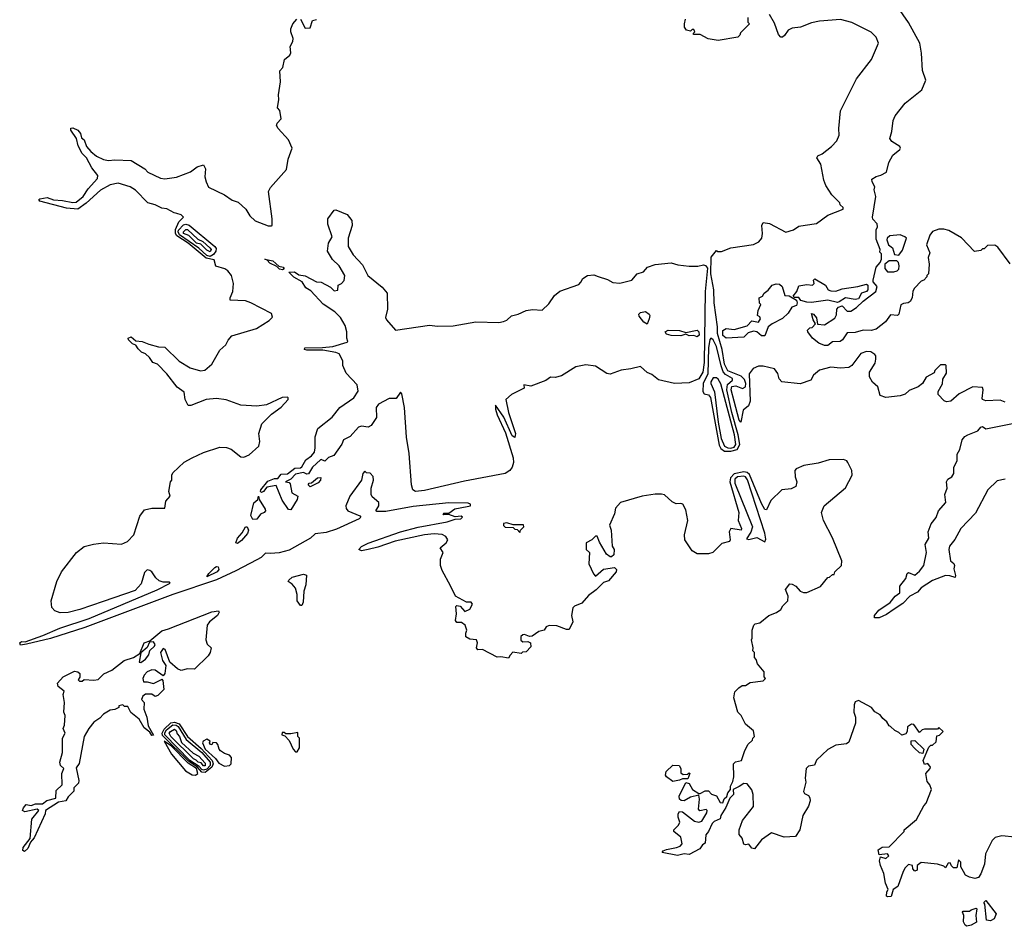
# Model space of a CAD drawing. Extents: x 2472589 to 2662339, y 701009 to 849030.
# Tile 41 of 256: x 2519385 to 2525490, y 762907 to 768531. Entities that reach past the tile are written whole.
import ezdxf

# ---------------------------------------------------------------- set-up
doc = ezdxf.new("R2010")
doc.units = 0

msp = doc.modelspace()

# ---------------------------------------------------------------- linework, layer by layer
at = {"layer": '0CON05XD'}
for points in [[(2525527, 767017), (2525449.3, 767119.3), (2525431.7, 767131.7), (2525385, 767130), (2525365, 767110), (2525355, 767110), (2525345, 767100), (2525305, 767092.5), (2525225, 767177.5), (2525145, 767222.5), (2525115, 767232.5), (2525085, 767232.5), (2525045, 767217.5), (2525027.5, 767195), (2525007.5, 767135), (2525027.5, 767085), (2525017.5, 767055), (2525023.3, 767015), (2525020, 766955), (2525010, 766945), (2525010, 766935), (2524990, 766915), (2524975, 766910), (2524932.5, 766865), (2524923.6, 766846.4), (2524918, 766805), (2524906.4, 766783.6), (2524894.5, 766775.5), (2524865, 766770.8), (2524848.8, 766761.2), (2524836.2, 766705), (2524827.5, 766695), (2524785, 766700), (2524753.9, 766656.1), (2524695, 766611.2), (2524665, 766602.9), (2524615, 766606), (2524565, 766590), (2524515, 766587.5), (2524486.2, 766545), (2524472.5, 766535), (2524425, 766532.5), (2524395, 766510), (2524375, 766510), (2524340, 766525), (2524300, 766555), (2524272.5, 766595), (2524270, 766605), (2524285, 766620), (2524298.3, 766621.7), (2524320, 766645), (2524305, 766670), (2524295, 766707.5), (2524307.5, 766705), (2524325, 766682.5), (2524331.7, 766641.7), (2524375, 766638.8), (2524440, 766680), (2524449.3, 766700.7), (2524451.2, 766735), (2524462.7, 766747.3), (2524485, 766756.2), (2524515, 766723.3), (2524537.7, 766722.3), (2524573.3, 766745), (2524614.4, 766785.6), (2524694.1, 766845.9), (2524701.2, 766875), (2524677.5, 766905), (2524677.5, 766915), (2524695.3, 766995), (2524720.6, 767025), (2524728.5, 767045), (2524727.5, 767077.5), (2524718.3, 767088.3), (2524720, 767105), (2524695, 767170), (2524696.4, 767226.4), (2524703.6, 767246.4), (2524701.2, 767265), (2524675, 767294), (2524673.1, 767305), (2524693.8, 767435), (2524684, 767475), (2524686.7, 767495), (2524670, 767525), (2524668.7, 767541.3), (2524695, 767559.2), (2524725, 767566.2), (2524760, 767585), (2524773.3, 767645), (2524798.8, 767691.2), (2524842.5, 767725), (2524846.7, 767735), (2524842.5, 767745), (2524792.5, 767775), (2524780, 767795), (2524793, 767837), (2524800, 767905), (2524814, 767935), (2524875, 768013.8), (2524978.8, 768095), (2525003.3, 768155), (2524983.3, 768215), (2524976.4, 768323.6), (2524966, 768385), (2524895, 768513.8), (2524777.5, 768685)], [(2525495, 766158.8), (2525465, 766170.6), (2525376.2, 766166.2), (2525354.5, 766174.5), (2525351.7, 766181.7), (2525358.8, 766235), (2525355, 766250), (2525295, 766253.3), (2525209.5, 766210.5), (2525157.5, 766165), (2525130.7, 766160.7), (2525117, 766167), (2525080, 766205), (2525080, 766225), (2525107, 766273), (2525108.3, 766301.7), (2525131.7, 766338.3), (2525130, 766385), (2525125, 766390), (2525095, 766390), (2525085, 766380), (2525060, 766355), (2525055, 766340), (2525005, 766312.5), (2524982.5, 766275), (2524955, 766253.3), (2524899.3, 766230.7), (2524875, 766207.5), (2524845, 766196.7), (2524755, 766187.5), (2524720.7, 766200.7), (2524705, 766252.5), (2524672.5, 766282.5), (2524653.8, 766315), (2524653.3, 766345), (2524689.5, 766400.5), (2524693.8, 766425), (2524693.3, 766445), (2524686.7, 766455), (2524661.4, 766471.4), (2524635, 766472.9), (2524600.2, 766459.8), (2524543.8, 766385), (2524526.8, 766373.2), (2524475, 766369.2), (2524415, 766376.2), (2524345, 766356.2), (2524307.5, 766325), (2524290, 766295), (2524225, 766272.5), (2524110, 766285), (2524094, 766304), (2524085.7, 766335.7), (2524064.2, 766364.2), (2523995, 766382.5), (2523965, 766381.4), (2523932.1, 766367.9), (2523908, 766335), (2523913.8, 766165), (2523903.6, 766136.4), (2523871.4, 766108.6), (2523856.2, 766035), (2523845, 766046.7), (2523814.4, 766165), (2523796.7, 766235), (2523801.4, 766255), (2523825, 766258.8), (2523866.7, 766243.3), (2523885.9, 766254.1), (2523888, 766275), (2523879.3, 766299.3), (2523859.2, 766319.2), (2523775, 766353), (2523755, 766394.5), (2523739.7, 766485), (2523712, 766585), (2523712.3, 766625), (2523690, 766775), (2523687.9, 766855), (2523670, 766955), (2523672.3, 767057.7), (2523705, 767100), (2523713.6, 767093.6), (2523736.4, 767093.6), (2523793.9, 767116.1), (2523935, 767136.2), (2523967.3, 767152.7), (2523986, 767175), (2523990.8, 767205), (2523986.7, 767255), (2523995, 767272.5), (2524035, 767266.7), (2524135, 767213.8), (2524183.6, 767226.4), (2524215, 767250), (2524255, 767256.7), (2524325, 767266.7), (2524395, 767317.5), (2524490, 767355), (2524490, 767365), (2524473, 767383), (2524470, 767395), (2524420, 767445), (2524382.3, 767502.3), (2524370, 767535), (2524352.5, 767635), (2524327.5, 767675), (2524333.9, 767686.1), (2524360.7, 767699.3), (2524417.5, 767745), (2524450.7, 767779.3), (2524466.2, 767815), (2524463.8, 767855), (2524473.3, 767965), (2524573.8, 768165), (2524666.7, 768285), (2524710, 768385), (2524695, 768422.5), (2524665, 768453.3), (2524545, 768513.3), (2524475, 768532.5), (2524345, 768522.5), (2524295, 768512.5), (2524226.4, 768483.6), (2524175, 768477.5), (2524150, 768465), (2524126.4, 768433.6), (2524115, 768422.5), (2524105, 768422.5), (2524089.3, 768439.3), (2524065, 768510), (2524033, 768563)], [(2520185, 766517.5), (2520245, 766502.5), (2520285, 766500), (2520373.6, 766413.6), (2520441.7, 766371.7), (2520505, 766353.3), (2520533, 766357), (2520576.4, 766393.6), (2520625, 766480), (2520662.5, 766515), (2520677, 766543), (2520700.7, 766569.3), (2520853.9, 766616.1), (2520932.5, 766665), (2520952.5, 766685), (2520945, 766707.5), (2520817.5, 766775), (2520785, 766786), (2520690.7, 766790.7), (2520688.8, 766805), (2520706.2, 766845), (2520710, 766895), (2520698.8, 766945), (2520675, 766973.8), (2520656.7, 766985), (2520601.5, 767001.5), (2520591.4, 767041.4), (2520541.8, 767051.8), (2520428.7, 767145), (2520359.5, 767189.5), (2520350.1, 767205), (2520351.2, 767228.8), (2520372.1, 767277.9), (2520401.2, 767305), (2520385, 767320.8), (2520358.8, 767328.8), (2520342, 767332), (2520297, 767357), (2520265, 767362.5), (2520225, 767382.5), (2520180, 767395), (2520103, 767473), (2520070, 767495), (2519995, 767516), (2519945, 767507.5), (2519885, 767473.8), (2519797.1, 767392.9), (2519745, 767356.2), (2519675, 767361.1), (2519510, 767405), (2519503.3, 767415), (2519510, 767420), (2519555, 767427.5), (2519595, 767412.5), (2519650, 767410), (2519715, 767396.2), (2519735, 767400), (2519778, 767435), (2519809.1, 767480.9), (2519866.7, 767545), (2519870, 767565), (2519832.5, 767612.5), (2519798, 767675), (2519771.2, 767701.2), (2519747.9, 767747.9), (2519736.2, 767795), (2519701.2, 767845), (2519702.7, 767857.3), (2519715, 767860), (2519745.5, 767845.5), (2519761.4, 767825), (2519768, 767798), (2519784, 767785), (2519798.8, 767745), (2519825, 767712.5), (2519860, 767685), (2519903.3, 767663.3), (2519935, 767657.5), (2519975, 767662.5), (2520075, 767657.5), (2520160, 767605), (2520180, 767585), (2520258.3, 767548.3), (2520285, 767543.3), (2520356.4, 767553.6), (2520443.6, 767586.4), (2520485, 767617.5), (2520525, 767630), (2520536.7, 767605), (2520533.6, 767556.4), (2520540, 767525), (2520555, 767492.5), (2520653.6, 767443.6), (2520701.7, 767411.7), (2520738.3, 767398.3), (2520787.5, 767355), (2520812.5, 767315), (2520845, 767283.3), (2520925, 767252.5), (2520945, 767252.5), (2520950, 767255), (2520950, 767295), (2520927.5, 767465), (2520940.7, 767489.3), (2521038.3, 767601.7), (2521050, 767665), (2521073.3, 767735), (2521052, 767785), (2520986.9, 767855), (2520977.1, 767875), (2520981.5, 767888.5), (2521006.4, 767916.4), (2520997, 767967), (2520983.3, 767985), (2520992.5, 768035), (2520990, 768065), (2521002.5, 768145), (2520997, 768213), (2521016.7, 768235), (2521027.5, 768285), (2521059.3, 768310.7), (2521066.7, 768325), (2521062.5, 768365), (2521077.5, 768395), (2521080, 768415), (2521066.2, 768456.2), (2521066, 768475), (2521078, 768505), (2521103.8, 768535)], [(2521126.2, 768535), (2521155, 768477.5), (2521185, 768480), (2521200, 768525), (2521225, 768532.5)], [(2523900, 768545), (2523900, 768515), (2523910, 768505), (2523855, 768450), (2523850, 768435), (2523837, 768423), (2523715, 768402.5), (2523653, 768413), (2523605, 768440), (2523565, 768440), (2523560, 768445), (2523570, 768455), (2523565, 768470), (2523555, 768470), (2523545, 768460), (2523520, 768465), (2523507.5, 768485), (2523507.5, 768505), (2523512.5, 768535)], [(2521065, 765490), (2521052.3, 765492.3), (2521011.3, 765551.3), (2520975, 765641.9), (2520918, 765632), (2520896, 765604), (2520885, 765598.8), (2520878.2, 765605), (2520878.9, 765615), (2520922.3, 765667.7), (2520964.7, 765685.3), (2520985.7, 765684.3), (2521005, 765710.8), (2521045, 765712.9), (2521090.5, 765749.5), (2521125, 765751.5), (2521135, 765758), (2521159.7, 765800.3), (2521193.3, 765825), (2521211.7, 765848.3), (2521217.5, 765875), (2521217, 765943), (2521232.5, 765995), (2521322.5, 766065), (2521370, 766125), (2521457.5, 766185), (2521483, 766227), (2521477.5, 766265), (2521409.3, 766339.3), (2521387.5, 766385), (2521387.5, 766415), (2521365, 766457.5), (2521345, 766467.5), (2521265, 766481.4), (2521165, 766481.2), (2521151.2, 766485), (2521153.3, 766495), (2521263.2, 766496.8), (2521325.6, 766504.4), (2521415, 766530), (2521420, 766535), (2521412.5, 766555), (2521412.5, 766595), (2521402.5, 766635), (2521373.8, 766683.8), (2521338.3, 766718.3), (2521267, 766767), (2521189.3, 766849.3), (2521158, 766868), (2521135.8, 766905), (2521083.7, 766933.7), (2521053.3, 766965), (2521087.6, 766967.6), (2521115, 766948.9), (2521155, 766941.2), (2521225, 766905.5), (2521255, 766901.9), (2521312.5, 766872.5), (2521335, 766848.6), (2521356.7, 766853.3), (2521360, 766885), (2521380, 766895), (2521397, 766913), (2521400, 766945), (2521365.8, 767005), (2521323.3, 767043.3), (2521292.5, 767095), (2521300, 767145), (2521322, 767185), (2521295, 767262.5), (2521294.4, 767295), (2521335, 767350), (2521345, 767352.5), (2521415, 767322.5), (2521444.3, 767284.3), (2521446, 767255), (2521422, 767175), (2521421.2, 767125), (2521453.1, 767073.1), (2521510.4, 767010.4), (2521544.2, 766945), (2521631.2, 766871.2), (2521663.8, 766835), (2521665.7, 766735), (2521653.9, 766683.9), (2521659.5, 766669.5), (2521715, 766604.3), (2521925, 766635.5), (2521975, 766629.5), (2522072.7, 766632.7), (2522213, 766657), (2522355, 766653.3), (2522385, 766658.8), (2522405, 766666.7), (2522435, 766693.3), (2522475, 766703.8), (2522525, 766726.7), (2522565, 766732.5), (2522625, 766730), (2522665, 766768.8), (2522700.3, 766819.7), (2522733, 766847), (2522850.7, 766889.3), (2522865, 766902.5), (2522876, 766925), (2522905, 766944.4), (2522945, 766948.5), (2522971.2, 766938.8), (2523029.7, 766919.7), (2523061.7, 766901.7), (2523105, 766895.6), (2523180, 766915), (2523212.5, 766955), (2523253.6, 766966.4), (2523277.5, 766995), (2523325, 767012), (2523425, 767023.3), (2523465, 767010), (2523535, 767002), (2523588.8, 767001.2), (2523625, 767010), (2523636.9, 767006.9), (2523648.6, 766988.6), (2523635.5, 766845), (2523629.1, 766405), (2523620.4, 766345), (2523595, 766303.3), (2523535, 766277.5), (2523445, 766273.3), (2523346.4, 766296.4), (2523305, 766330), (2523275, 766343.3), (2523235, 766378.8), (2523175, 766365.8), (2523115, 766357.5), (2523045, 766331.2), (2523025, 766336.7), (2522955, 766382.5), (2522895, 766390), (2522833.3, 766376.7), (2522745, 766321.1), (2522705, 766311.9), (2522675, 766312.9), (2522647.5, 766292.5), (2522555, 766258), (2522510, 766265), (2522512.5, 766245), (2522433.9, 766206.1), (2522400, 766175), (2522415, 766093.3), (2522460, 765965), (2522455, 765939.2), (2522438.9, 765948.9), (2522386.2, 766065), (2522335, 766140), (2522334, 766115), (2522345, 766080.8), (2522397.7, 765967.8), (2522445, 765813.3), (2522446.6, 765785), (2522439.2, 765755), (2522424.7, 765735), (2522395, 765716.4), (2522142.6, 765667.4), (2521895, 765609.8), (2521838, 765605), (2521823.3, 765615), (2521814, 765645), (2521800, 765840), (2521782.3, 765942.3), (2521770, 766125), (2521755, 766210), (2521745, 766220), (2521718.3, 766181.7), (2521675, 766180.7), (2521610.2, 766145), (2521595.3, 766125), (2521596.4, 766063.6), (2521565, 766014), (2521545, 766002.5), (2521505, 766009.2), (2521485, 766002.5), (2521434.7, 765945.3), (2521393.1, 765925), (2521381.6, 765898.4), (2521333.1, 765826.9), (2521300, 765815), (2521277.5, 765792.5), (2521255, 765803.3), (2521249.3, 765800.7), (2521200, 765755), (2521175, 765714.3), (2521165, 765712.2), (2521145, 765721.8), (2521095, 765711.5), (2521065, 765681.2), (2521033.3, 765665), (2521055, 765660), (2521061.4, 765651.4), (2521072, 765595), (2521108.8, 765575), (2521105.8, 765555), (2521065, 765490)], [(2520565, 767061.9), (2520545, 767068.3), (2520495, 767113), (2520375, 767195.8), (2520366.6, 767215), (2520370.2, 767225), (2520400.8, 767259.2), (2520415, 767263.2), (2520435.4, 767255.4), (2520594.9, 767125), (2520602.1, 767112.1), (2520601.8, 767095), (2520586.1, 767073.9), (2520565, 767061.9)], [(2520565, 767091.2), (2520545, 767100.8), (2520508.6, 767138.6), (2520481.4, 767145), (2520432.9, 767192.9), (2520400.8, 767205), (2520400, 767215), (2520415, 767230), (2520425, 767228.8), (2520489.5, 767169.5), (2520520, 767155), (2520563.3, 767115), (2520572.5, 767105), (2520565, 767091.2)], [(2524835, 767070), (2524859.1, 767100.9), (2524882.5, 767175), (2524873.3, 767185), (2524845, 767196.7), (2524780.5, 767189.5), (2524764.4, 767175.6), (2524762, 767165), (2524771.2, 767135), (2524797.7, 767115), (2524810, 767075), (2524835, 767070)], [(2521015, 766978.6), (2520995, 766983.1), (2520979.2, 766999.2), (2520935, 767020.5), (2520920, 767040), (2520904.1, 767045.9), (2520954.2, 767035), (2520991.2, 767001.2), (2521018.1, 766995), (2521024, 766985), (2521015, 766978.6)], [(2524805, 766966), (2524825, 766973.3), (2524836.7, 766983.3), (2524838, 767005), (2524834, 767025), (2524824.4, 767034.4), (2524775, 767034.6), (2524748.2, 767015), (2524748.3, 766988.3), (2524765, 766966.2), (2524805, 766966)], [(2524455, 766777.1), (2524395, 766790.3), (2524295, 766777.1), (2524265, 766779), (2524228.9, 766788.9), (2524215, 766807.5), (2524188.3, 766808.3), (2524180, 766815), (2524203.3, 766845), (2524215, 766880), (2524265, 766888.8), (2524300, 766885), (2524310, 766895), (2524307.5, 766915), (2524315, 766922.5), (2524381.2, 766885), (2524398.8, 766855), (2524415, 766848.6), (2524445, 766847.5), (2524485, 766861.1), (2524582.5, 766875), (2524635, 766891.2), (2524644, 766884), (2524644.3, 766855), (2524635.6, 766844.4), (2524605, 766833.6), (2524585, 766799.2), (2524565, 766794.3), (2524505, 766805.3), (2524465, 766780.8), (2524455, 766777.1)], [(2523765, 766555.5), (2523745, 766572.5), (2523745, 766602.5), (2523765, 766615.8), (2523815, 766610), (2523895, 766632.5), (2523925, 766662.5), (2523966, 766655), (2523978, 766675), (2523975, 766687.5), (2523960, 766695), (2523963, 766727), (2523980, 766765), (2523973, 766773), (2523970, 766805), (2523990, 766815), (2524000, 766835), (2524026.4, 766853.6), (2524050, 766885), (2524075, 766892.5), (2524095, 766890), (2524112.5, 766875), (2524130, 766820), (2524155, 766817.5), (2524200.5, 766790.5), (2524205.5, 766775.5), (2524201.5, 766758.5), (2524172.5, 766747.5), (2524149.3, 766710.7), (2524115, 766678.1), (2524051.4, 766645), (2524025.6, 766625), (2524005, 766570), (2523985, 766569.2), (2523955, 766594.5), (2523935, 766597.8), (2523901.1, 766588.9), (2523875, 766561.5), (2523765, 766555.5)], [(2523275, 766642.5), (2523255, 766653.8), (2523225, 766692.5), (2523223.8, 766705), (2523233.3, 766715), (2523265, 766721.2), (2523287.5, 766705), (2523292.5, 766695), (2523288.8, 766675), (2523275, 766642.5)], [(2523585, 766564.4), (2523565, 766571.8), (2523535, 766570), (2523515, 766580), (2523485, 766569.6), (2523425, 766571.2), (2523395, 766580.6), (2523387.5, 766595), (2523405.6, 766604.4), (2523475, 766602.5), (2523515, 766590), (2523585, 766604.4), (2523595, 766593.8), (2523597.1, 766575), (2523585, 766564.4)], [(2524785, 764147.5), (2524775, 764150), (2524762.5, 764175), (2524736.1, 764196.1), (2524719.5, 764219.5), (2524687, 764237), (2524667.5, 764265), (2524585, 764307.5), (2524565, 764300), (2524558.3, 764281.7), (2524556.7, 764235), (2524567.5, 764205), (2524567, 764167), (2524525, 764050), (2524511.7, 764038.3), (2524445, 764030), (2524396.4, 764003.6), (2524325, 763937.5), (2524313.3, 763906.7), (2524275, 763900), (2524262, 763885), (2524256, 763825), (2524259.5, 763800.5), (2524244.1, 763744.1), (2524250.7, 763730.7), (2524275, 763717.5), (2524283.9, 763703.9), (2524286, 763685), (2524275, 763652.5), (2524240, 763595), (2524221.2, 763505), (2524195, 763463.3), (2524125, 763460), (2524047, 763487), (2523985, 763442.5), (2523941.7, 763388.3), (2523925, 763392.5), (2523905.9, 763415.9), (2523885, 763412.5), (2523875, 763417.5), (2523863.6, 763453.6), (2523845.9, 763475.9), (2523845.6, 763505), (2523867.3, 763562.7), (2523935, 763650), (2523932.5, 763725), (2523924.5, 763754.5), (2523895, 763791.2), (2523875, 763792), (2523845, 763773.9), (2523808.1, 763755), (2523811.8, 763725), (2523787.8, 763702.2), (2523764.2, 763645), (2523731.5, 763595), (2523727.2, 763572.8), (2523691.9, 763558.1), (2523678.5, 763545), (2523655.3, 763495), (2523638.4, 763475), (2523635, 763422.5), (2523618.3, 763411.7), (2523602.2, 763387.8), (2523535, 763352), (2523505, 763356), (2523464.4, 763345.6), (2523367.5, 763365), (2523373.8, 763375), (2523395, 763384.4), (2523457.5, 763395), (2523480, 763405), (2523491.7, 763418.3), (2523485, 763460), (2523440, 763495), (2523440, 763505), (2523470, 763535), (2523477, 763553), (2523467.5, 763585), (2523467.5, 763605), (2523475, 763620), (2523495, 763617.5), (2523569.3, 763559.3), (2523595, 763552.5), (2523615, 763560), (2523645, 763610), (2523647.5, 763625), (2523641.7, 763631.7), (2523602.5, 763622.5), (2523593.3, 763633.3), (2523600, 763695), (2523595, 763720), (2523545, 763707.5), (2523505, 763686.2), (2523486.7, 763686.7), (2523476.4, 763696.4), (2523473.8, 763715), (2523515, 763800), (2523535, 763792.5), (2523556.7, 763755), (2523595, 763730), (2523605, 763730), (2523635, 763747.5), (2523655, 763746.7), (2523675, 763727.5), (2523705, 763716.7), (2523727.5, 763675), (2523745, 763672.5), (2523753.2, 763696.8), (2523768.7, 763711.3), (2523775.6, 763735), (2523792.5, 763755), (2523792.9, 763777.1), (2523806.7, 763805), (2523812.5, 763835), (2523810, 763915), (2523823, 763927), (2523860, 763935), (2523878.3, 763991.7), (2523900, 764035), (2523928.3, 764061.7), (2523930, 764075), (2523940, 764085), (2523935, 764120), (2523885, 764160), (2523857.5, 764215), (2523837.5, 764235), (2523812.5, 764325), (2523818.3, 764361.7), (2523843, 764387), (2523865, 764400), (2523885, 764400), (2523915, 764420), (2523995, 764430), (2524010, 764445), (2524000, 764455), (2524000, 764485), (2523960, 764535), (2523951.7, 764561.7), (2523940, 764575), (2523940, 764605), (2523930, 764615), (2523932.5, 764635), (2523922.5, 764685), (2523927.5, 764695), (2523927.5, 764745), (2523937.5, 764775), (2523945, 764782.5), (2523975, 764790), (2524030, 764835), (2524076.7, 764853.3), (2524105, 764872.5), (2524117.5, 764895), (2524147.5, 764925), (2524148.8, 764955), (2524134.1, 764995.9), (2524159.3, 765030.7), (2524175, 765030), (2524196.5, 765016.5), (2524225, 764986.7), (2524245, 764977.5), (2524265, 764977.5), (2524350, 765015), (2524395, 765070), (2524407, 765073), (2524425, 765090), (2524435, 765090), (2524440, 765105), (2524480, 765145), (2524482.5, 765175), (2524425, 765316.7), (2524368, 765425), (2524356, 765475), (2524373.8, 765515), (2524505, 765626.2), (2524546.2, 765705), (2524543.8, 765735), (2524520, 765785), (2524513.3, 765795), (2524493.3, 765803.3), (2524405, 765800.8), (2524335, 765780.3), (2524246.7, 765765), (2524200, 765745), (2524191.2, 765735), (2524193.3, 765695), (2524202.5, 765665), (2524197.5, 765635), (2524169.3, 765620.7), (2524110, 765615), (2524041.7, 765548.3), (2524015, 765490), (2524005, 765492.5), (2523985, 765528.8), (2523910.5, 765710.5), (2523895, 765721.9), (2523875, 765726), (2523815.5, 765714.5), (2523791.5, 765688.5), (2523788.9, 765665), (2523843.8, 765475), (2523840, 765425), (2523860, 765375), (2523857.5, 765365), (2523795, 765374), (2523784, 765355), (2523790, 765305), (2523786, 765295), (2523739.3, 765280.7), (2523683.6, 765226.4), (2523655, 765217.5), (2523585, 765216.7), (2523555, 765236.7), (2523508.8, 765305), (2523506.2, 765335), (2523527.5, 765425), (2523515, 765490), (2523497.5, 765525), (2523485, 765530), (2523455, 765527.5), (2523430.7, 765540.7), (2523383.6, 765583.6), (2523365, 765588.6), (2523325, 765587.9), (2523245, 765574.3), (2523110, 765535), (2523078.3, 765501.7), (2523072.5, 765465), (2523042.5, 765395), (2523052.5, 765365), (2523057.5, 765265), (2523070, 765245), (2523068.3, 765211.7), (2523055, 765200), (2523045, 765200), (2523022.5, 765215), (2522979.3, 765289.3), (2522965, 765326.7), (2522955, 765326.7), (2522932.5, 765305), (2522897.5, 765285), (2522897.5, 765245), (2522917.5, 765225), (2522913.3, 765155), (2522943, 765093), (2522955, 765080), (2523005, 765122.5), (2523073, 765133), (2523085, 765120), (2523083.3, 765105), (2523035, 765050), (2523005, 765040), (2522960, 764995), (2522910.7, 764959.3), (2522869.3, 764910.7), (2522825, 764892.5), (2522815, 764882.5), (2522806.2, 764835), (2522814, 764795), (2522790.8, 764749.2), (2522775, 764748.5), (2522715, 764771.1), (2522667.1, 764772.9), (2522650, 764765), (2522636.2, 764743.8), (2522604.3, 764735.7), (2522562.9, 764707.1), (2522545, 764704), (2522515, 764716.9), (2522504.4, 764715.6), (2522491.4, 764705), (2522492.2, 764682.2), (2522505, 764672), (2522535, 764673.8), (2522552.5, 764665), (2522555, 764640), (2522525, 764610), (2522503, 764607), (2522495, 764600), (2522443.3, 764606.7), (2522425, 764590), (2522415, 764570), (2522368.8, 764578.8), (2522345, 764576.7), (2522255, 764623.3), (2522225, 764622.5), (2522217.5, 764635), (2522222.5, 764665), (2522217.5, 764685), (2522175, 764687.5), (2522151.7, 764701.7), (2522150, 764725), (2522156.7, 764745), (2522147.5, 764775), (2522125, 764792.5), (2522095, 764792.5), (2522087.5, 764805), (2522093.3, 764845), (2522088.3, 764891.7), (2522095, 764897.5), (2522115, 764892.5), (2522145, 764860), (2522176.7, 764875), (2522192.5, 764905), (2522185, 764917.5), (2522155, 764917.5), (2522087.5, 764955), (2522055, 765020), (2522004.1, 765114.1), (2521993.8, 765145), (2521993.8, 765185), (2522010, 765225), (2521992.5, 765255), (2522028.8, 765285), (2522038.8, 765305), (2522026, 765325), (2522005, 765338.1), (2521955, 765342.2), (2521895, 765336.2), (2521713.1, 765296.9), (2521605, 765258.6), (2521545.6, 765244.4), (2521505, 765236.2), (2521487.5, 765245), (2521505, 765263.8), (2521545, 765284), (2521745, 765354.2), (2521855, 765382.5), (2522035, 765416.7), (2522085, 765432.5), (2522120, 765435), (2522130, 765445), (2522121.7, 765451.7), (2522085, 765446.7), (2522045, 765462.5), (2522015, 765460), (2522010, 765465), (2522015, 765470), (2522045, 765470), (2522083.6, 765496.4), (2522159.3, 765510.7), (2522180, 765515), (2522180, 765525), (2522165, 765532.5), (2522045, 765534), (2521825, 765510.7), (2521655, 765479.3), (2521600, 765480), (2521592.5, 765485), (2521611.2, 765515), (2521612.5, 765535), (2521570.5, 765570.5), (2521563.3, 765585), (2521563.3, 765625), (2521577.5, 765675), (2521577, 765697), (2521558.3, 765718.3), (2521535, 765720), (2521525, 765730), (2521512.5, 765715), (2521503.3, 765675), (2521432.5, 765575), (2521407.5, 765515), (2521408.3, 765498.3), (2521420, 765485), (2521493, 765453), (2521500, 765445), (2521490, 765435), (2521349.6, 765370.4), (2521285, 765350.9), (2521217.5, 765342.5), (2521188.8, 765315), (2521055, 765240.4), (2520994.5, 765224.5), (2520939.5, 765219.5), (2520908.3, 765221.7), (2520881.2, 765195), (2520855, 765180), (2520725, 765111.1), (2520605, 765057), (2520335, 764966.1), (2519788.4, 764761.6), (2519575, 764691.7), (2519427.3, 764657.3), (2519390.6, 764650.6), (2519384.6, 764665), (2519395, 764674.4), (2519418.1, 764671.9), (2519528.4, 764711.6), (2519632.5, 764757.5), (2519815, 764816.7), (2520236.9, 764995), (2520317.5, 765035), (2520312.5, 765042.5), (2520275, 765041.9), (2520249.4, 765049.4), (2520228.4, 765068.4), (2520203.3, 765105), (2520190.8, 765115), (2520175, 765117.7), (2520158.1, 765101.9), (2520137.8, 765032.2), (2520100.4, 764989.6), (2519902.2, 764922.2), (2519757.6, 764872.4), (2519685, 764854.4), (2519635, 764852.3), (2519603.3, 764863.3), (2519584.1, 764885), (2519579.7, 764925), (2519614.5, 765045), (2519644.8, 765105), (2519737.1, 765225), (2519785, 765262.3), (2519842.1, 765277.9), (2519905, 765286.1), (2520015, 765278.5), (2520053.8, 765295), (2520092.5, 765335), (2520129.6, 765450.4), (2520159.3, 765490.7), (2520205, 765501.2), (2520285, 765500), (2520290, 765545), (2520317.5, 765575), (2520310, 765605), (2520320, 765665), (2520327.5, 765675), (2520327.5, 765705), (2520335, 765720), (2520403.6, 765786.4), (2520455, 765812.5), (2520523.6, 765846.4), (2520625, 765880), (2520666.4, 765876.4), (2520695, 765866.7), (2520755, 765818.8), (2520775, 765816.7), (2520807.3, 765832.7), (2520866.7, 765885), (2520873.3, 765915), (2520866.7, 765965), (2520886.4, 766023.6), (2520947, 766083), (2521005, 766127.5), (2521050, 766175), (2521050, 766185), (2521045, 766190), (2521013, 766187), (2520915, 766142.5), (2520855, 766133.3), (2520755, 766140), (2520665, 766172), (2520605, 766182), (2520540, 766175), (2520445, 766137.5), (2520428.3, 766138.3), (2520410, 766175), (2520405, 766220), (2520360.7, 766250.7), (2520296.7, 766335), (2520240, 766395), (2520210, 766405), (2520190, 766435), (2520165, 766457.5), (2520139.2, 766469.2), (2520118.3, 766488.3), (2520105, 766512.5), (2520085, 766520), (2520059.2, 766545), (2520056.2, 766555), (2520075, 766564), (2520105, 766538.8), (2520145, 766534), (2520185, 766517.5)], [(2523795, 765853.8), (2523834.3, 765865.7), (2523850, 765895), (2523840.4, 765955), (2523799.9, 766095), (2523770, 766235), (2523772.8, 766267.2), (2523803.6, 766295), (2523803.8, 766305), (2523761, 766331), (2523747.4, 766347.4), (2523733.3, 766383.3), (2523705, 766504.3), (2523685, 766546), (2523670, 766555), (2523663.3, 766546.7), (2523656.3, 766495), (2523652.6, 766335), (2523622, 766275), (2523621, 766225), (2523629.4, 766209.4), (2523655, 766203.2), (2523667.8, 766187.8), (2523720.9, 765890.9), (2523731.9, 765871.9), (2523754.2, 765854.2), (2523795, 765853.8)], [(2523795, 765874), (2523815, 765879.9), (2523826.2, 765895), (2523817.5, 765955), (2523732.2, 766272.2), (2523715, 766301.2), (2523705, 766308.8), (2523685, 766310), (2523670, 766285), (2523670.8, 766275), (2523692.5, 766222.5), (2523715, 766034.2), (2523735, 765932.5), (2523755, 765885.6), (2523775, 765875.6), (2523795, 765874)], [(2525495, 765680), (2525445, 765670), (2525387.5, 765615), (2525310.5, 765469.5), (2525220, 765375), (2525183.6, 765306.4), (2525150, 765265), (2525146.2, 765245), (2525156, 765175), (2525177, 765157), (2525181.4, 765145), (2525176.2, 765125), (2525187, 765083), (2525185, 765070), (2525151.7, 765081.7), (2525125, 765082.5), (2525045, 765052.5), (2524975, 765006.7), (2524951.2, 764978.8), (2524903.3, 764955), (2524861.2, 764908.8), (2524807.5, 764875), (2524758.5, 764841.5), (2524715, 764821.4), (2524685, 764820), (2524685.7, 764835), (2524711.9, 764868.1), (2524783.1, 764915), (2524814, 764956), (2524842, 764975), (2524842.7, 765017.3), (2524880, 765065), (2524886.7, 765095), (2524895, 765101.2), (2524935.4, 765084.6), (2524965, 765109.5), (2524991.3, 765145), (2525007.5, 765225), (2525000, 765275), (2525022, 765315), (2525017.1, 765355), (2525037.3, 765402.7), (2525067.5, 765442.5), (2525082.9, 765485), (2525127.5, 765535), (2525121.9, 765585), (2525135.8, 765625), (2525132.5, 765665), (2525139.7, 765680.3), (2525165, 765696.2), (2525176, 765715), (2525178, 765755), (2525197.1, 765795), (2525197.5, 765835), (2525214.2, 765865), (2525228, 765925), (2525244.2, 765945), (2525263.4, 765956.6), (2525325, 765980.3), (2525345, 766004), (2525355, 766006.8), (2525375, 765992.2), (2525427.4, 766002.6), (2525735.8, 766065.8)], [(2521185, 765632.5), (2521173.8, 765645), (2521180, 765655), (2521195, 765657.5), (2521230.5, 765689.5), (2521251.7, 765691.7), (2521250, 765675), (2521235, 765658.8), (2521185, 765632.5)], [(2524005, 765291.2), (2524011.4, 765308.6), (2524004.5, 765345.5), (2523897.1, 765677.1), (2523885.2, 765695), (2523875, 765698.7), (2523834.7, 765695.3), (2523819.4, 765680.6), (2523819.9, 765655), (2523929, 765385), (2523918.8, 765351.2), (2523891.4, 765311.4), (2523905, 765305.8), (2523955, 765319.4), (2524005, 765291.2)], [(2520831.1, 765431.1), (2520817.2, 765455), (2520836.8, 765533.2), (2520861.4, 765555), (2520865, 765575.7), (2520868.6, 765555), (2520907.5, 765495), (2520908, 765485), (2520901.2, 765475), (2520877.3, 765462.7), (2520855, 765433.3), (2520831.1, 765431.1)], [(2520735, 765282.2), (2520724.5, 765285), (2520736.1, 765315), (2520765, 765347.1), (2520785, 765384.4), (2520795, 765385.8), (2520802.4, 765365), (2520797.1, 765342.9), (2520759.5, 765300.5), (2520735, 765282.2)], [(2522485, 765350), (2522490, 765365), (2522510, 765385), (2522508.3, 765398.3), (2522445, 765397.5), (2522405, 765410), (2522383.8, 765405), (2522384.1, 765394.1), (2522395, 765382.5), (2522445, 765380), (2522455, 765370), (2522468.3, 765368.3), (2522485, 765350)], [(2520545, 765074.6), (2520556.7, 765095), (2520595, 765133.5), (2520605, 765139.2), (2520616.3, 765136.3), (2520619.4, 765120.6), (2520608.5, 765105), (2520545, 765074.6)], [(2521135, 764897.5), (2521125, 764897.5), (2521106, 764925), (2521106, 764965), (2521093.8, 765005), (2521075, 765028.8), (2521050, 765045), (2521053.8, 765055), (2521075, 765071.9), (2521145, 765091.2), (2521162.5, 765085), (2521158.8, 765025), (2521145.8, 764985), (2521142, 764918), (2521135, 764897.5)], [(2519415, 763372), (2519405, 763377.5), (2519405.8, 763395), (2519448.6, 763451.4), (2519459.1, 763570.9), (2519504, 763625), (2519492.7, 763632.7), (2519416.7, 763616.7), (2519402.5, 763625), (2519408.1, 763641.9), (2519425, 763662.9), (2519455, 763656), (2519483.1, 763666.9), (2519525, 763666.4), (2519552.7, 763687.3), (2519608.3, 763701.7), (2519610.9, 763749.1), (2519647.1, 763785), (2519646, 763855), (2519658.8, 763885), (2519637.5, 763905), (2519632.5, 763925), (2519650, 763985), (2519650, 764075), (2519667.5, 764105), (2519653.3, 764135), (2519662.5, 764155), (2519667.5, 764215), (2519657.5, 764235), (2519663.3, 764295), (2519653.3, 764345), (2519660, 764365), (2519623.9, 764393.9), (2519620, 764415), (2519653.3, 764455), (2519725, 764490.7), (2519745.3, 764485.3), (2519757.1, 764475), (2519757.5, 764452.5), (2519747.5, 764435), (2519755, 764427.5), (2519771.7, 764428.3), (2519785, 764437.5), (2519845, 764433.3), (2519871.7, 764438.3), (2519907, 764473), (2519955, 764496.7), (2520033.3, 764555), (2520090, 764575), (2520130, 764600), (2520156.2, 764665), (2520192.5, 764677.5), (2520265, 764740.2), (2520308.1, 764751.9), (2520575, 764856.9), (2520617.5, 764865), (2520621.2, 764855), (2520610.8, 764835), (2520561.2, 764795), (2520546.7, 764775), (2520538.8, 764685), (2520546.4, 764656.4), (2520572.5, 764635), (2520566.7, 764605), (2520552.5, 764585), (2520468.3, 764501.7), (2520425, 764503.3), (2520385, 764493.3), (2520362.5, 764505), (2520316.1, 764546.1), (2520286.9, 764625), (2520275, 764629.6), (2520258.4, 764605), (2520270.8, 764555), (2520290, 764525), (2520283.8, 764476.2), (2520275, 764460), (2520224.2, 764495), (2520205, 764498.8), (2520174.4, 764485.6), (2520156.9, 764465), (2520149.1, 764445), (2520153.1, 764423.1), (2520175, 764423.8), (2520215, 764413.1), (2520260, 764435), (2520265, 764440), (2520272.5, 764432.5), (2520277.5, 764375), (2520241.7, 764338.3), (2520225, 764333.3), (2520205, 764348), (2520165, 764348), (2520147.5, 764335), (2520140, 764315), (2520156.4, 764296.4), (2520154, 764255), (2520173.5, 764205), (2520181.5, 764151.5), (2520215, 764092.5), (2520205, 764091.2), (2520191.4, 764111.4), (2520157.2, 764137.2), (2520125, 764191.4), (2520073.4, 764233.4), (2520055, 764270), (2520035, 764270), (2520025, 764280), (2520000, 764275), (2520000, 764265), (2519975, 764252.5), (2519945, 764247.5), (2519905, 764223.8), (2519881.7, 764198.3), (2519845, 764174.4), (2519813.4, 764135), (2519785, 764083.8), (2519753.3, 763916.7), (2519735, 763890), (2519751.7, 763811.7), (2519750, 763795), (2519720, 763765), (2519720, 763745), (2519685, 763710), (2519670, 763685), (2519625, 763677.5), (2519543.8, 763625), (2519543.1, 763605), (2519475, 763456.2), (2519461.7, 763441.7), (2519450.8, 763429.2), (2519435, 763388.8), (2519415, 763372)], [(2520135, 764543.1), (2520165, 764563.2), (2520185, 764591.5), (2520191.8, 764618.2), (2520221.5, 764645), (2520225.2, 764655.2), (2520215, 764671.4), (2520190, 764670), (2520175, 764636.2), (2520136.7, 764603.3), (2520126.2, 764546.2), (2520135, 764543.1)], [(2520535, 763861.1), (2520515, 763862.5), (2520486.3, 763895), (2520431.1, 763931.1), (2520270.7, 764090.7), (2520268.7, 764105), (2520279.5, 764130.5), (2520321.3, 764168.7), (2520345, 764174.4), (2520372.7, 764162.7), (2520425, 764084.5), (2520509.8, 764009.8), (2520578.2, 763935), (2520584.4, 763915), (2520576.8, 763895), (2520535, 763861.1)], [(2520525, 763875.1), (2520515, 763879.4), (2520498.5, 763898.5), (2520440.6, 763935), (2520284.3, 764094.3), (2520283.7, 764106.3), (2520295, 764126.1), (2520335, 764157.7), (2520355, 764155.5), (2520366.7, 764146.7), (2520416.1, 764066.1), (2520515, 763985.1), (2520565.3, 763925.3), (2520565.1, 763905), (2520545, 763881.9), (2520525, 763875.1)], [(2525555, 763460), (2525475, 763467.5), (2525433, 763457), (2525415, 763440), (2525374.2, 763355.8), (2525367, 763293), (2525345, 763232.5), (2525329.5, 763210.5), (2525306.4, 763203.6), (2525275, 763212.5), (2525250, 763225), (2525237, 763247), (2525220, 763275), (2525220, 763305), (2525205, 763320), (2525195, 763270), (2525175, 763270), (2525161.7, 763281.7), (2525155, 763300), (2525141.7, 763298.3), (2525125, 763270), (2525115, 763280), (2525075, 763292.5), (2524975, 763302.5), (2524950, 763285), (2524950, 763255), (2524935, 763250), (2524923, 763263), (2524920, 763285), (2524895, 763290), (2524875, 763270), (2524863, 763247), (2524830, 763155), (2524800, 763135), (2524788.3, 763091.7), (2524765, 763090), (2524760, 763095), (2524761.7, 763121.7), (2524770, 763135), (2524753.3, 763175), (2524743.8, 763235), (2524722, 763285), (2524717, 763313), (2524721.7, 763338.3), (2524755, 763326.7), (2524773.3, 763345), (2524765, 763357.5), (2524715, 763350), (2524708.3, 763381.7), (2524733, 763397), (2524775, 763400), (2524870, 763495), (2524870, 763505), (2524945, 763570), (2524990, 763655), (2525005, 763670), (2525037.5, 763755), (2525027.5, 763785), (2525012.5, 763805), (2525002.5, 763855), (2525030, 763885), (2525032.5, 763895), (2525015, 763917.5), (2524995, 763910), (2524987.5, 763935), (2525021.7, 764018.3), (2525035, 764030), (2525045, 764030), (2525068.3, 764051.7), (2525071.7, 764088.3), (2525088.3, 764091.7), (2525110, 764115), (2525085, 764140), (2525075, 764130), (2524995, 764130), (2524980, 764125), (2524965, 764110), (2524928.3, 764158.3), (2524915, 764160), (2524890, 764145), (2524887.5, 764115), (2524880, 764100), (2524855, 764092.5), (2524835, 764110), (2524810.7, 764120.7), (2524785, 764147.5)], [(2520525, 763902.7), (2520510.5, 763920.5), (2520492, 763925), (2520478.6, 763938.6), (2520461.4, 763945), (2520322.2, 764085), (2520311.2, 764105), (2520320, 764115), (2520345, 764130), (2520355, 764121.2), (2520361.2, 764101.2), (2520375.5, 764085), (2520387, 764047), (2520461.2, 763981.2), (2520495, 763963.3), (2520535, 763920), (2520535, 763903.1), (2520525, 763902.7)], [(2521105, 763990), (2521120, 764015), (2521120, 764075), (2521110, 764085), (2521108.3, 764108.3), (2521065, 764100), (2521035, 764100), (2521025, 764110), (2521011.7, 764108.3), (2521010, 764095), (2521028.3, 764088.3), (2521055, 764060), (2521080, 764005), (2521095, 763990), (2521105, 763990)], [(2520475, 763844.2), (2520489.5, 763855), (2520481.4, 763885), (2520428.6, 763918.6), (2520325, 764025.1), (2520281.1, 764055), (2520326.3, 763975), (2520411.9, 763871.9), (2520455, 763846.2), (2520475, 763844.2)], [(2520655, 763901.4), (2520685, 763903.8), (2520696.7, 763915), (2520698.8, 763955), (2520685, 763968), (2520655, 763978.2), (2520630.5, 763995), (2520620.6, 764005), (2520613.1, 764035), (2520605, 764044.3), (2520582.7, 764047.3), (2520576.2, 764033.8), (2520567.5, 764035), (2520562, 764045), (2520566.7, 764055), (2520545, 764068.8), (2520522, 764055), (2520517.8, 764045), (2520534.9, 764005), (2520598, 763948), (2520619.9, 763919.9), (2520655, 763901.4)], [(2524985, 763980), (2524963.3, 763983.3), (2524932.3, 764012.3), (2524912.5, 764035), (2524911.7, 764058.3), (2524935, 764060), (2524990, 764005), (2524985, 763980)], [(2523435, 763806.2), (2523394.5, 763834.5), (2523388.6, 763845), (2523393.5, 763866.5), (2523435, 763906), (2523473.8, 763903.8), (2523483.3, 763885), (2523485, 763860), (2523498.3, 763848.3), (2523525, 763850), (2523535, 763860), (2523540, 763855), (2523528.3, 763821.7), (2523495, 763822.5), (2523475, 763813.8), (2523435, 763806.2)], [(2525405, 762940), (2525380, 762945), (2525370, 763045), (2525362.5, 763055), (2525375, 763067.5), (2525440, 762985), (2525426.4, 762953.6), (2525405, 762940)], [(2525257, 762907), (2525247.5, 762915), (2525237.5, 762935), (2525240, 762975), (2525230, 762995), (2525235, 763000), (2525275, 763000), (2525285, 763010), (2525315, 763020), (2525320, 763015), (2525312.5, 762975), (2525317, 762933), (2525285, 762913.3), (2525257, 762907)]]:
    msp.add_lwpolyline(points, dxfattribs=at)

doc.saveas('drawing.dxf')
